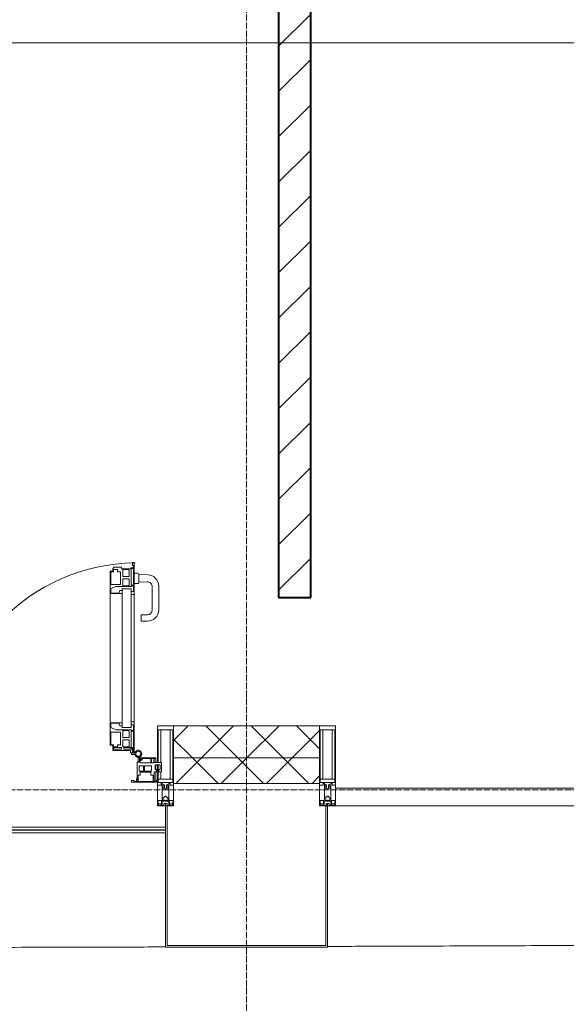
# Model space of a CAD drawing. Header units: millimetres. Extents: x 5617 to 109543, y 7718 to 202726.
# Tile 48 of 84: x 54107 to 55810, y 14731 to 17803. Entities that reach past the tile are written whole.
import ezdxf

# ---------------------------------------------------------------- set-up
doc = ezdxf.new("R2010")
doc.units = ezdxf.units.MM
doc.linetypes.add('ADSK_Линия сетки', pattern=[25, 20, -2.5, 0, -2.5])
doc.linetypes.add('Линия сетки', pattern=[25, 20, -2.5, 0, -2.5])
for name, color, linetype, lineweight in [('Двери', 7, 'Continuous', 18), ('Импосты витража', 7, 'Continuous', 18), ('Колонны', 7, 'Continuous', 18), ('Ограждение', 7, 'Continuous', 18), ('Оси', 7, 'Continuous', 9), ('Панели витража', 7, 'Continuous', 18), ('Поручни', 7, 'Continuous', 18), ('Стены разрез', 7, 'Continuous', 40), ('Стены штриховка', 7, 'Continuous', 40), ('Форма', 7, 'Continuous', 18), ('Элементы узлов', 7, 'Continuous', 18)]:
    doc.layers.add(name, color=color, linetype=linetype, lineweight=lineweight)
pattern_1 = [(45, (0, 0), (-70.71068, 70.71068), []), (135, (0, 0), (-70.71068, -70.71068), [])]

# ---------------------------------------------------------------- blocks, each defined once
blk = doc.blocks.new('135_SLK_K4_AR_rvt-1-МКСС_К4_L16_54_900_')
at = {"layer": 'Стены разрез', "lineweight": 9, "true_color": 0xaaaaaa}
h = blk.add_hatch(dxfattribs=at)
h.set_pattern_fill('FP_3', color=253, style=0, pattern_type=2)
h.set_pattern_definition([(45, (0, 0), (-70.71068, 70.71068), [])])
h.paths.add_polyline_path([(126150, 16000), (126150, 19600), (126050, 19600), (126050, 16000)])
at = {"layer": 'Стены разрез', "color": 253, "true_color": 0xaaaaaa}
for p, q in [((126050, 19600), (126050, 16000)), ((126150, 16000), (126150, 18900)), ((126050, 16000), (126150, 16000))]:
    blk.add_line(p, q, dxfattribs=at)
blk = doc.blocks.new('System Panel - A_PAN_Glass-7508020-МКСС_К4_L16_54_900_')
at = {"layer": 'Панели витража', "color": 253, "lineweight": 5, "true_color": 0xaaaaaa}
for p, q in [((656.25, 55), (-656.25, 55)), ((-656.25, 55), (-656.25, 0)), ((656.25, 0), (656.25, 55)), ((-656.25, 0), (656.25, 0))]:
    blk.add_line(p, q, dxfattribs=at)
blk = doc.blocks.new('Rectangular Mullion - 50Wx250H-V50-МКСС_К4_L16_54_900_')
at = {"layer": 'Элементы узлов', "color": 253, "lineweight": 5, "true_color": 0xaaaaaa}
for p, q in [((-25, 135.1), (-25, 250)), ((-25, 250), (0, 250)), ((25, 250), (0, 250)), ((25, 65.2), (25, 250)), ((-23, 237.3), (0, 237.3)), ((-23, 237.3), (-23, 135.1)), ((-14.9, 135.1), (-14.9, 237.3)), ((23, 237.3), (0, 237.3)), ((14.9, 84), (14.9, 237.3)), ((23, 237.3), (23, 73.6)), ((-25, 113.4), (-25, 128.4)), ((-23, 128.4), (-23, 113.4)), ((-25, 65.2), (-25, 110.1)), ((-23, 110.1), (-23, 73.6)), ((-14.9, 84), (-14.9, 106.6)), ((-14, 65.2), (-25, 65.2)), ((0, 84), (-23, 84)), ((-0.5, 73.6), (-23, 73.6)), ((-14, 71.3), (-14, 65.2)), ((-10, 71.3), (-14, 71.3)), ((-10, 53), (-10, 71.3)), ((-7, 65.2), (-5.9, 67.3)), ((-7, 65.2), (-7, 54.7)), ((-4.1, 67.3), (-5.9, 67.3)), ((-4.1, 67.3), (-2.9, 65.1)), ((-2.9, 65.1), (-2.9, 54.6)), ((0, 84), (23, 84)), ((0.5, 73.6), (23, 73.6)), ((4.1, 67.3), (2.9, 65.1)), ((2.9, 65.1), (2.9, 54.6)), ((4.1, 67.3), (5.9, 67.3)), ((7, 65.2), (5.9, 67.3)), ((7, 65.2), (7, 54.7)), ((10, 71.3), (14, 71.3)), ((10, 53), (10, 71.3)), ((14, 71.3), (14, 65.2)), ((14, 65.2), (25, 65.2)), ((-8.7, 53), (-10, 53)), ((-10, 53), (-10, 17)), ((-8.7, 53), (-7, 54.7)), ((-1.3, 53), (-2.9, 54.6)), ((0, 53), (-1.3, 53)), ((0, 53), (1.3, 53)), ((1.3, 53), (2.9, 54.6)), ((8.7, 53), (7, 54.7)), ((8.7, 53), (10, 53)), ((10, 53), (10, 17)), ((-23.8, 14.6), (-25, 14.2)), ((-25, 0), (-25, 14.2)), ((-22.3, 17), (-23.8, 17)), ((-23.8, 17), (-23.8, 14.6)), ((-22.5, 10.6), (-23.8, 14.6)), ((-22.5, 10.6), (-23.7, 9.9)), ((-23.7, 1.3), (-23.7, 9.9)), ((-23.7, 1.3), (-11.8, 1.3)), ((-23.2, 10.2), (-22.5, 8)), ((-22.5, 8), (-22.5, 4.5)), ((-21.3, 4.5), (-22.5, 4.5)), ((-22.3, 17), (-22.3, 16)), ((-22.3, 16), (-21.3, 16)), ((-19, 17.6), (-21.3, 16)), ((-21.3, 4.5), (-21.3, 6.5)), ((-21.3, 6.5), (-14.2, 6.5)), ((-18.4, 16.6), (-19, 17.6)), ((-7.4, 16.6), (-18.4, 16.6)), ((-14.2, 6.5), (-14.2, 4.5)), ((-13.2, 4.5), (-14.2, 4.5)), ((-13.2, 4.5), (-12.2, 7.2)), ((-12.7, 7.6), (-11.3, 11.4)), ((-12.7, 7.6), (-11.8, 6.9)), ((-12.2, 9), (-12.2, 14.8)), ((-12.2, 14.8), (0, 14.8)), ((-11.8, 1.3), (-11.8, 6.9)), ((-10.5, 11.2), (-11.3, 11.4)), ((-10.5, 1.5), (-10.5, 11.2)), ((-4.8, 1.5), (-10.5, 1.5)), ((-10, 17), (-7.5, 17)), ((-8.5, 23), (-1.5, 30)), ((-8.5, 18.5), (-8.5, 23)), ((-7.5, 18.5), (-8.5, 18.5)), ((-7.5, 17), (-7.5, 18.5)), ((-7.4, 18), (-7.4, 16.6)), ((-2.6, 18), (-7.4, 18)), ((0, 8), (-4.8, 8)), ((-4.8, 1.5), (-4.8, 8)), ((-2.6, 18), (-2.6, 16.8)), ((-2.6, 16.8), (0, 16.8)), ((-1.5, 30), (0, 30)), ((1.5, 30), (0, 30)), ((2.6, 16.8), (0, 16.8)), ((0, 14.8), (0, 16.8)), ((0, 14.8), (0, 16.8)), ((12.2, 14.8), (0, 14.8)), ((0, 0), (0, 8)), ((0, 8), (4.8, 8)), ((0, 0), (0, 8)), ((8.5, 23), (1.5, 30)), ((2.6, 18), (2.6, 16.8)), ((2.6, 18), (7.4, 18)), ((4.8, 1.5), (4.8, 8)), ((4.8, 1.5), (10.5, 1.5)), ((7.4, 18), (7.4, 16.6)), ((7.4, 16.6), (18.4, 16.6)), ((7.5, 18.5), (8.5, 18.5)), ((7.5, 17), (7.5, 18.5)), ((10, 17), (7.5, 17)), ((8.5, 18.5), (8.5, 23)), ((10.5, 11.2), (11.3, 11.4)), ((10.5, 1.5), (10.5, 11.2)), ((12.7, 7.6), (11.3, 11.4)), ((12.7, 7.6), (11.8, 6.9)), ((11.8, 1.3), (11.8, 6.9)), ((23.7, 1.3), (11.8, 1.3)), ((12.2, 9), (12.2, 14.8)), ((13.2, 4.5), (12.2, 7.2)), ((13.2, 4.5), (14.2, 4.5)), ((21.3, 6.5), (14.2, 6.5)), ((14.2, 6.5), (14.2, 4.5)), ((18.4, 16.6), (19, 17.6)), ((19, 17.6), (21.3, 16)), ((22.3, 16), (21.3, 16)), ((21.3, 4.5), (21.3, 6.5)), ((21.3, 4.5), (22.5, 4.5)), ((22.3, 17), (22.3, 16)), ((22.3, 17), (23.8, 17)), ((22.5, 10.6), (23.8, 14.6)), ((22.5, 10.6), (23.7, 9.9)), ((23.2, 10.2), (22.5, 8)), ((22.5, 8), (22.5, 4.5)), ((23.7, 1.3), (23.7, 9.9)), ((23.8, 17), (23.8, 14.6)), ((23.8, 14.6), (25, 14.2)), ((25, 0), (25, 14.2)), ((-25, 0), (0, 0)), ((25, 0), (0, 0))]:
    blk.add_line(p, q, dxfattribs=at)
for centre, start, end in [((-0.5, 73.1), 360, 90), ((0.5, 73.1), 90, 180)]:
    blk.add_arc(centre, 0.5, start, end, dxfattribs=at)
blk = doc.blocks.new('Rectangular Mullion - R_StandardFrame_50Wx250H-V51-МКСС_К4_L16_54_900_')
at = {"layer": 'Импосты витража', "color": 253, "lineweight": 5, "true_color": 0xaaaaaa}
for p, q in [((-25, -110.1), (-25, 0)), ((-25, 0), (0, 0)), ((5, 0), (25, 0)), ((25, 0), (25, -250)), ((-25, -128.4), (-25, -113.4)), ((-25, -250), (-25, -135.1)), ((25, -250), (-25, -250))]:
    blk.add_line(p, q, dxfattribs=at)
blk = doc.blocks.new('Rectangular Mullion - 50Wx250H-2623690-МКСС_К4_L16_54_900_')
at = {"layer": 'Элементы узлов', "color": 253, "lineweight": 5, "true_color": 0xaaaaaa}
for p, q in [((-25, 65.2), (-25, 250)), ((-25, 250), (0, 250)), ((25, 250), (0, 250)), ((25, 65.2), (25, 250)), ((-23, 237.3), (0, 237.3)), ((-23, 237.3), (-23, 73.6)), ((-14.9, 84), (-14.9, 237.3)), ((23, 237.3), (0, 237.3)), ((14.9, 84), (14.9, 237.3)), ((23, 237.3), (23, 73.6)), ((-14, 65.2), (-25, 65.2)), ((0, 84), (-23, 84)), ((-0.5, 73.6), (-23, 73.6)), ((-14, 71.3), (-14, 65.2)), ((-10, 71.3), (-14, 71.3)), ((-10, 53), (-10, 71.3)), ((-7, 65.2), (-5.9, 67.3)), ((-7, 65.2), (-7, 54.7)), ((-4.1, 67.3), (-5.9, 67.3)), ((-4.1, 67.3), (-2.9, 65.1)), ((-2.9, 65.1), (-2.9, 54.6)), ((0, 84), (23, 84)), ((0.5, 73.6), (23, 73.6)), ((4.1, 67.3), (2.9, 65.1)), ((2.9, 65.1), (2.9, 54.6)), ((4.1, 67.3), (5.9, 67.3)), ((7, 65.2), (5.9, 67.3)), ((7, 65.2), (7, 54.7)), ((10, 71.3), (14, 71.3)), ((10, 53), (10, 71.3)), ((14, 71.3), (14, 65.2)), ((14, 65.2), (25, 65.2)), ((-8.7, 53), (-10, 53)), ((-10, 53), (-10, 17)), ((-8.7, 53), (-7, 54.7)), ((-1.3, 53), (-2.9, 54.6)), ((0, 53), (-1.3, 53)), ((0, 53), (1.3, 53)), ((1.3, 53), (2.9, 54.6)), ((8.7, 53), (7, 54.7)), ((8.7, 53), (10, 53)), ((10, 53), (10, 17)), ((-23.8, 14.6), (-25, 14.2)), ((-25, 0), (-25, 14.2)), ((-22.3, 17), (-23.8, 17)), ((-23.8, 17), (-23.8, 14.6)), ((-22.5, 10.6), (-23.8, 14.6)), ((-22.5, 10.6), (-23.7, 9.9)), ((-23.7, 1.3), (-23.7, 9.9)), ((-23.7, 1.3), (-11.8, 1.3)), ((-23.2, 10.2), (-22.5, 8)), ((-22.5, 8), (-22.5, 4.5)), ((-21.3, 4.5), (-22.5, 4.5)), ((-22.3, 17), (-22.3, 16)), ((-22.3, 16), (-21.3, 16)), ((-19, 17.6), (-21.3, 16)), ((-21.3, 4.5), (-21.3, 6.5)), ((-21.3, 6.5), (-14.2, 6.5)), ((-18.4, 16.6), (-19, 17.6)), ((-7.4, 16.6), (-18.4, 16.6)), ((-14.2, 6.5), (-14.2, 4.5)), ((-13.2, 4.5), (-14.2, 4.5)), ((-13.2, 4.5), (-12.2, 7.2)), ((-12.7, 7.6), (-11.3, 11.4)), ((-12.7, 7.6), (-11.8, 6.9)), ((-12.2, 9), (-12.2, 14.8)), ((-12.2, 14.8), (0, 14.8)), ((-11.8, 1.3), (-11.8, 6.9)), ((-10.5, 11.2), (-11.3, 11.4)), ((-10.5, 1.5), (-10.5, 11.2)), ((-4.8, 1.5), (-10.5, 1.5)), ((-10, 17), (-7.5, 17)), ((-8.5, 23), (-1.5, 30)), ((-8.5, 18.5), (-8.5, 23)), ((-7.5, 18.5), (-8.5, 18.5)), ((-7.5, 17), (-7.5, 18.5)), ((-7.4, 18), (-7.4, 16.6)), ((-2.6, 18), (-7.4, 18)), ((0, 8), (-4.8, 8)), ((-4.8, 1.5), (-4.8, 8)), ((-2.6, 18), (-2.6, 16.8)), ((-2.6, 16.8), (0, 16.8)), ((-1.5, 30), (0, 30)), ((1.5, 30), (0, 30)), ((2.6, 16.8), (0, 16.8)), ((0, 14.8), (0, 16.8)), ((0, 14.8), (0, 16.8)), ((12.2, 14.8), (0, 14.8)), ((0, 0), (0, 8)), ((0, 8), (4.8, 8)), ((0, 0), (0, 8)), ((8.5, 23), (1.5, 30)), ((2.6, 18), (2.6, 16.8)), ((2.6, 18), (7.4, 18)), ((4.8, 1.5), (4.8, 8)), ((4.8, 1.5), (10.5, 1.5)), ((7.4, 18), (7.4, 16.6)), ((7.4, 16.6), (18.4, 16.6)), ((7.5, 18.5), (8.5, 18.5)), ((7.5, 17), (7.5, 18.5)), ((10, 17), (7.5, 17)), ((8.5, 18.5), (8.5, 23)), ((10.5, 11.2), (11.3, 11.4)), ((10.5, 1.5), (10.5, 11.2)), ((12.7, 7.6), (11.3, 11.4)), ((12.7, 7.6), (11.8, 6.9)), ((11.8, 1.3), (11.8, 6.9)), ((23.7, 1.3), (11.8, 1.3)), ((12.2, 9), (12.2, 14.8)), ((13.2, 4.5), (12.2, 7.2)), ((13.2, 4.5), (14.2, 4.5)), ((21.3, 6.5), (14.2, 6.5)), ((14.2, 6.5), (14.2, 4.5)), ((18.4, 16.6), (19, 17.6)), ((19, 17.6), (21.3, 16)), ((22.3, 16), (21.3, 16)), ((21.3, 4.5), (21.3, 6.5)), ((21.3, 4.5), (22.5, 4.5)), ((22.3, 17), (22.3, 16)), ((22.3, 17), (23.8, 17)), ((22.5, 10.6), (23.8, 14.6)), ((22.5, 10.6), (23.7, 9.9)), ((23.2, 10.2), (22.5, 8)), ((22.5, 8), (22.5, 4.5)), ((23.7, 1.3), (23.7, 9.9)), ((23.8, 17), (23.8, 14.6)), ((23.8, 14.6), (25, 14.2)), ((25, 0), (25, 14.2)), ((-25, 0), (0, 0)), ((25, 0), (0, 0))]:
    blk.add_line(p, q, dxfattribs=at)
for centre, start, end in [((-0.5, 73.1), 360, 90), ((0.5, 73.1), 90, 180)]:
    blk.add_arc(centre, 0.5, start, end, dxfattribs=at)
blk = doc.blocks.new('Rectangular Mullion - R_StandardFrame_50Wx250H-7505731-МКСС_К4_L16_54_900_')
at = {"layer": 'Импосты витража', "color": 253, "lineweight": 5, "true_color": 0xaaaaaa}
for p, q in [((-25, -250), (-25, 0)), ((-25, 0), (-5, 0)), ((0, 0), (25, 0)), ((25, 0), (25, -250)), ((25, -250), (-25, -250))]:
    blk.add_line(p, q, dxfattribs=at)
blk = doc.blocks.new('A_PAN_ALU_Door_Double - EXT_1_Double_EQ-7507534-МКСС_К4_L16_54_900_')
at = {"layer": 'Двери', "color": 253, "lineweight": 5, "true_color": 0xaaaaaa}
for p, q in [((-583.7, 659.3), (-583.7, 758.9)), ((-583.7, 758.9), (-578.6, 758.9)), ((-583.7, 659.3), (-583.7, 758.9)), ((-583.7, 758.9), (-578.6, 758.9)), ((-581.6, 750.3), (-581.6, 742.3)), ((-579.8, 750.3), (-581.6, 750.3)), ((-581.6, 750.3), (-581.6, 742.3)), ((-579.8, 750.3), (-581.6, 750.3)), ((-581.6, 742.3), (-572.9, 742.3)), ((-581.6, 742.3), (-572.9, 742.3)), ((-581.6, 740.6), (-581.6, 688.2)), ((-574.6, 740.6), (-581.6, 740.6)), ((-581.6, 740.6), (-581.6, 688.2)), ((-574.6, 740.6), (-581.6, 740.6)), ((-579.8, 748.9), (-579.8, 750.3)), ((-579.8, 748.9), (-579.8, 750.3)), ((-578.6, 748.9), (-579.8, 748.9)), ((-578.6, 748.9), (-579.8, 748.9)), ((-578.6, 758.9), (-578.6, 748.9)), ((-578.6, 758.9), (-578.6, 748.9)), ((-574.6, 688.2), (-574.6, 740.6)), ((-574.6, 688.2), (-574.6, 740.6)), ((-572.9, 742.3), (-572.9, 739.3)), ((-572.9, 742.3), (-572.9, 739.3)), ((-572.9, 739.3), (-543.6, 739.3)), ((-572.9, 739.3), (-543.6, 739.3)), ((-566.1, 737.5), (-567.6, 734.8)), ((-566.1, 737.5), (-567.6, 734.8)), ((-547.7, 737.5), (-566.1, 737.5)), ((-547.7, 737.5), (-566.1, 737.5)), ((-547.7, 715.8), (-547.7, 737.5)), ((-547.7, 715.8), (-547.7, 737.5)), ((-543.6, 744.8), (-518.6, 744.8)), ((-543.6, 739.3), (-543.6, 744.8)), ((-543.6, 744.8), (-518.6, 744.8)), ((-543.6, 739.3), (-543.6, 744.8)), ((-518.6, 744.8), (-518.6, 741.8)), ((-518.6, 744.8), (-518.6, 741.8)), ((-518.6, 741.8), (-517.1, 741.8)), ((-518.6, 741.8), (-517.1, 741.8)), ((-517.1, 741.8), (-517.1, 732.3)), ((-517.1, 741.8), (-517.1, 732.3)), ((518.6, 741.8), (517.1, 741.8)), ((517.1, 741.8), (517.1, 732.3)), ((518.6, 741.8), (517.1, 741.8)), ((517.1, 741.8), (517.1, 732.3)), ((543.6, 744.8), (518.6, 744.8)), ((518.6, 744.8), (518.6, 741.8)), ((543.6, 744.8), (518.6, 744.8)), ((518.6, 744.8), (518.6, 741.8)), ((543.6, 739.3), (543.6, 744.8)), ((543.6, 739.3), (543.6, 744.8)), ((572.9, 739.3), (543.6, 739.3)), ((572.9, 739.3), (543.6, 739.3)), ((547.7, 715.8), (547.7, 737.5)), ((547.7, 737.5), (566.1, 737.5)), ((547.7, 715.8), (547.7, 737.5)), ((547.7, 737.5), (566.1, 737.5)), ((566.1, 737.5), (567.6, 734.8)), ((566.1, 737.5), (567.6, 734.8)), ((581.6, 742.3), (572.9, 742.3)), ((572.9, 742.3), (572.9, 739.3)), ((581.6, 742.3), (572.9, 742.3)), ((572.9, 742.3), (572.9, 739.3)), ((574.6, 688.2), (574.6, 740.6)), ((574.6, 740.6), (581.6, 740.6)), ((574.6, 688.2), (574.6, 740.6)), ((574.6, 740.6), (581.6, 740.6)), ((583.7, 758.9), (578.6, 758.9)), ((578.6, 758.9), (578.6, 748.9)), ((583.7, 758.9), (578.6, 758.9)), ((578.6, 758.9), (578.6, 748.9)), ((578.6, 748.9), (579.8, 748.9)), ((578.6, 748.9), (579.8, 748.9)), ((579.8, 748.9), (579.8, 750.3)), ((579.8, 750.3), (581.6, 750.3)), ((579.8, 748.9), (579.8, 750.3)), ((579.8, 750.3), (581.6, 750.3)), ((581.6, 750.3), (581.6, 742.3)), ((581.6, 750.3), (581.6, 742.3)), ((581.6, 740.6), (581.6, 688.2)), ((581.6, 740.6), (581.6, 688.2)), ((583.7, 659.3), (583.7, 758.9)), ((583.7, 659.3), (583.7, 758.9)), ((-567.6, 734.8), (-567.6, 715.8)), ((-567.6, 734.8), (-567.6, 715.8)), ((-567.6, 715.8), (-547.7, 715.8)), ((-567.6, 715.8), (-547.7, 715.8)), ((-567.6, 708), (-567.6, 688.9)), ((-547.7, 708), (-567.6, 708)), ((-567.6, 708), (-567.6, 688.9)), ((-547.7, 708), (-567.6, 708)), ((-547.7, 686.3), (-547.7, 708)), ((-547.7, 686.3), (-547.7, 708)), ((-541.3, 730.5), (-541.3, 691)), ((-531.2, 730.5), (-541.3, 730.5)), ((-541.3, 730.5), (-541.3, 691)), ((-531.2, 730.5), (-541.3, 730.5)), ((-531.2, 737.1), (-531.2, 730.5)), ((-518.8, 737.1), (-531.2, 737.1)), ((-531.2, 737.1), (-531.2, 730.5)), ((-518.8, 737.1), (-531.2, 737.1)), ((-518.8, 730.6), (-518.8, 737.1)), ((-518.8, 730.6), (-518.8, 737.1)), ((-510.6, 730.6), (-518.8, 730.6)), ((-510.6, 730.6), (-518.8, 730.6)), ((-517.1, 732.3), (-508.2, 732.3)), ((-517.1, 732.3), (-508.2, 732.3)), ((-510.6, 691), (-510.6, 730.6)), ((-510.6, 691), (-510.6, 730.6)), ((-508.2, 732.3), (-508.2, 662.3)), ((-508.2, 732.3), (-508.2, 662.3)), ((517.1, 732.3), (508.2, 732.3)), ((508.2, 732.3), (508.2, 662.3)), ((517.1, 732.3), (508.2, 732.3)), ((508.2, 732.3), (508.2, 662.3)), ((510.6, 691), (510.6, 730.6)), ((510.6, 730.6), (518.8, 730.6)), ((510.6, 691), (510.6, 730.6)), ((510.6, 730.6), (518.8, 730.6)), ((518.8, 730.6), (518.8, 737.1)), ((518.8, 737.1), (531.2, 737.1)), ((518.8, 730.6), (518.8, 737.1)), ((518.8, 737.1), (531.2, 737.1)), ((531.2, 737.1), (531.2, 730.5)), ((531.2, 737.1), (531.2, 730.5)), ((531.2, 730.5), (541.3, 730.5)), ((531.2, 730.5), (541.3, 730.5)), ((541.3, 730.5), (541.3, 691)), ((541.3, 730.5), (541.3, 691)), ((567.6, 715.8), (547.7, 715.8)), ((567.6, 715.8), (547.7, 715.8)), ((547.7, 708), (567.6, 708)), ((547.7, 686.3), (547.7, 708)), ((547.7, 708), (567.6, 708)), ((547.7, 686.3), (547.7, 708)), ((567.6, 734.8), (567.6, 715.8)), ((567.6, 734.8), (567.6, 715.8)), ((567.6, 708), (567.6, 688.9)), ((567.6, 708), (567.6, 688.9)), ((-583.7, 244.2), (-583.7, 677.3)), ((-581.6, 688.2), (-574.6, 688.2)), ((-581.6, 688.2), (-574.6, 688.2)), ((-581.6, 686.5), (-581.6, 668.4)), ((-575.4, 686.5), (-581.6, 686.5)), ((-581.6, 686.5), (-581.6, 668.4)), ((-575.4, 686.5), (-581.6, 686.5)), ((-575.4, 684.5), (-575.4, 686.5)), ((-575.4, 684.5), (-575.4, 686.5)), ((-526.4, 684.5), (-575.4, 684.5)), ((-526.4, 684.5), (-575.4, 684.5)), ((-574.6, 677.3), (-546, 677.3)), ((-574.6, 244.2), (-574.6, 677.3)), ((-567.6, 688.9), (-566.1, 686.3)), ((-567.6, 688.9), (-566.1, 686.3)), ((-566.1, 686.3), (-547.7, 686.3)), ((-566.1, 686.3), (-547.7, 686.3)), ((-546, 677.3), (-546, 244.2)), ((-541.3, 691), (-510.6, 691)), ((-541.3, 691), (-510.6, 691)), ((-510.6, 676.8), (-526.4, 684.5)), ((-510.6, 676.8), (-526.4, 684.5)), ((-510.6, 663.8), (-510.6, 676.8)), ((-510.6, 663.8), (-510.6, 676.8)), ((541.3, 691), (510.6, 691)), ((541.3, 691), (510.6, 691)), ((510.6, 676.8), (526.4, 684.5)), ((510.6, 676.8), (526.4, 684.5)), ((510.6, 663.8), (510.6, 676.8)), ((510.6, 663.8), (510.6, 676.8)), ((526.4, 684.5), (575.4, 684.5)), ((526.4, 684.5), (575.4, 684.5)), ((546, 677.3), (546, 244.2)), ((574.6, 677.3), (546, 677.3)), ((566.1, 686.3), (547.7, 686.3)), ((566.1, 686.3), (547.7, 686.3)), ((567.6, 688.9), (566.1, 686.3)), ((567.6, 688.9), (566.1, 686.3)), ((581.6, 688.2), (574.6, 688.2)), ((581.6, 688.2), (574.6, 688.2)), ((574.6, 244.2), (574.6, 677.3)), ((575.4, 684.5), (575.4, 686.5)), ((575.4, 686.5), (581.6, 686.5)), ((575.4, 684.5), (575.4, 686.5)), ((575.4, 686.5), (581.6, 686.5)), ((581.6, 686.5), (581.6, 668.4)), ((581.6, 686.5), (581.6, 668.4)), ((583.7, 244.2), (583.7, 677.3)), ((-574.6, 659.3), (-583.7, 659.3)), ((-574.6, 659.3), (-583.7, 659.3)), ((-581.6, 668.4), (-574.6, 668.4)), ((-581.6, 668.4), (-574.6, 668.4)), ((-574.6, 668.4), (-574.6, 659.3)), ((-574.6, 668.4), (-574.6, 659.3)), ((-546, 672), (-539.3, 672)), ((-546, 662.3), (-546, 672)), ((-546, 672), (-539.3, 672)), ((-546, 662.3), (-546, 672)), ((-508.2, 662.3), (-546, 662.3)), ((-508.2, 662.3), (-546, 662.3)), ((-539.3, 672), (-537.1, 665.9)), ((-539.3, 672), (-537.1, 665.9)), ((-537.1, 665.9), (-537.1, 663.8)), ((-537.1, 665.9), (-537.1, 663.8)), ((-537.1, 663.8), (-510.6, 663.8)), ((-537.1, 663.8), (-510.6, 663.8)), ((-508.2, 662.3), (-508.2, 259.2)), ((508.2, 662.3), (546, 662.3)), ((508.2, 662.3), (546, 662.3)), ((508.2, 662.3), (508.2, 259.2)), ((537.1, 663.8), (510.6, 663.8)), ((537.1, 663.8), (510.6, 663.8)), ((539.3, 672), (537.1, 665.9)), ((539.3, 672), (537.1, 665.9)), ((537.1, 665.9), (537.1, 663.8)), ((537.1, 665.9), (537.1, 663.8)), ((546, 672), (539.3, 672)), ((546, 672), (539.3, 672)), ((546, 662.3), (546, 672)), ((546, 662.3), (546, 672)), ((581.6, 668.4), (574.6, 668.4)), ((574.6, 668.4), (574.6, 659.3)), ((581.6, 668.4), (574.6, 668.4)), ((574.6, 668.4), (574.6, 659.3)), ((574.6, 659.3), (583.7, 659.3)), ((574.6, 659.3), (583.7, 659.3)), ((-583.7, 262.2), (-574.6, 262.2)), ((-583.7, 164.2), (-583.7, 262.2)), ((-581.6, 253.1), (-581.6, 235.1)), ((-574.6, 253.1), (-581.6, 253.1)), ((-574.6, 262.2), (-574.6, 253.1)), ((-546, 259.2), (-508.2, 259.2)), ((-546, 249.6), (-546, 259.2)), ((-539.3, 249.6), (-546, 249.6)), ((-537.1, 255.7), (-539.3, 249.6)), ((-537.1, 257.7), (-537.1, 255.7)), ((-510.6, 257.7), (-537.1, 257.7)), ((-510.6, 244.7), (-510.6, 257.7)), ((-508.2, 259.2), (-508.2, 189.3)), ((546, 259.2), (508.2, 259.2)), ((508.2, 259.2), (508.2, 189.3)), ((510.6, 244.7), (510.6, 257.7)), ((510.6, 257.7), (537.1, 257.7)), ((537.1, 257.7), (537.1, 255.7)), ((537.1, 255.7), (539.3, 249.6)), ((539.3, 249.6), (546, 249.6)), ((546, 249.6), (546, 259.2)), ((583.7, 262.2), (574.6, 262.2)), ((574.6, 262.2), (574.6, 253.1)), ((574.6, 253.1), (581.6, 253.1)), ((581.6, 253.1), (581.6, 235.1)), ((583.7, 164.2), (583.7, 262.2)), ((-581.6, 235.1), (-575.4, 235.1)), ((-581.6, 233.4), (-581.6, 180.9)), ((-574.6, 233.4), (-581.6, 233.4)), ((-575.4, 237), (-526.4, 237)), ((-575.4, 235.1), (-575.4, 237)), ((-574.6, 244.2), (-546, 244.2)), ((-574.6, 180.9), (-574.6, 233.4)), ((-566.1, 235.3), (-567.6, 232.6)), ((-567.6, 232.6), (-567.6, 213.6)), ((-547.7, 235.3), (-566.1, 235.3)), ((-547.7, 213.6), (-547.7, 235.3)), ((-541.3, 230.6), (-541.3, 191)), ((-510.6, 230.6), (-541.3, 230.6)), ((-526.4, 237), (-510.6, 244.7)), ((-510.6, 191), (-510.6, 230.6)), ((526.4, 237), (510.6, 244.7)), ((510.6, 230.6), (541.3, 230.6)), ((510.6, 191), (510.6, 230.6)), ((575.4, 237), (526.4, 237)), ((541.3, 230.6), (541.3, 191)), ((574.6, 244.2), (546, 244.2)), ((547.7, 213.6), (547.7, 235.3)), ((547.7, 235.3), (566.1, 235.3)), ((566.1, 235.3), (567.6, 232.6)), ((567.6, 232.6), (567.6, 213.6)), ((574.6, 233.4), (581.6, 233.4)), ((574.6, 180.9), (574.6, 233.4)), ((575.4, 235.1), (575.4, 237)), ((581.6, 235.1), (575.4, 235.1)), ((581.6, 233.4), (581.6, 180.9)), ((-567.6, 213.6), (-547.7, 213.6)), ((-567.6, 205.7), (-567.6, 186.7)), ((-547.7, 205.7), (-567.6, 205.7)), ((-567.6, 186.7), (-566.1, 184)), ((-547.7, 184), (-547.7, 205.7)), ((-541.3, 191), (-531.2, 191)), ((-531.2, 191), (-531.2, 184.4)), ((-531.2, 184.4), (-518.8, 184.4)), ((-518.8, 191), (-510.6, 191)), ((-518.8, 184.4), (-518.8, 191)), ((-517.1, 189.3), (-517.1, 173.3)), ((-508.2, 189.3), (-517.1, 189.3)), ((508.2, 189.3), (517.1, 189.3)), ((518.8, 191), (510.6, 191)), ((517.1, 189.3), (517.1, 173.3)), ((518.8, 184.4), (518.8, 191)), ((531.2, 184.4), (518.8, 184.4)), ((541.3, 191), (531.2, 191)), ((531.2, 191), (531.2, 184.4)), ((567.6, 213.6), (547.7, 213.6)), ((547.7, 205.7), (567.6, 205.7)), ((547.7, 184), (547.7, 205.7)), ((567.6, 186.7), (566.1, 184)), ((567.6, 205.7), (567.6, 186.7)), ((-575.1, 160.7), (-585.4, 160.7)), ((-581.6, 180.9), (-574.6, 180.9)), ((-581.6, 179.2), (-581.6, 164.2)), ((-572.9, 179.2), (-581.6, 179.2)), ((-581.6, 164.2), (-578.6, 164.2)), ((-578.6, 164.2), (-578.6, 174.5)), ((-575.5, 177.5), (-551.3, 177.5)), ((-575.1, 165.6), (-575.1, 160.7)), ((-572.4, 165.6), (-575.1, 165.6)), ((-572.9, 182.2), (-572.9, 179.2)), ((-551.3, 182.2), (-572.9, 182.2)), ((-572.4, 173.3), (-572.4, 165.6)), ((-517.1, 173.3), (-572.4, 173.3)), ((-566.1, 184), (-547.7, 184)), ((-551.3, 177.5), (-551.3, 182.2)), ((-543.6, 182.2), (-543.6, 176.7)), ((-518.6, 182.2), (-543.6, 182.2)), ((-543.6, 176.7), (-518.6, 176.7)), ((-518.6, 176.7), (-518.6, 182.2)), ((517.1, 173.3), (572.4, 173.3)), ((518.6, 182.2), (543.6, 182.2)), ((518.6, 176.7), (518.6, 182.2)), ((543.6, 176.7), (518.6, 176.7)), ((543.6, 182.2), (543.6, 176.7)), ((566.1, 184), (547.7, 184)), ((551.3, 177.5), (551.3, 182.2)), ((551.3, 182.2), (572.9, 182.2)), ((575.5, 177.5), (551.3, 177.5)), ((572.4, 173.3), (572.4, 165.6)), ((572.4, 165.6), (575.1, 165.6)), ((572.9, 182.2), (572.9, 179.2)), ((572.9, 179.2), (581.6, 179.2)), ((581.6, 180.9), (574.6, 180.9)), ((575.1, 165.6), (575.1, 160.7)), ((575.1, 160.7), (585.4, 160.7)), ((578.6, 164.2), (578.6, 174.5)), ((581.6, 164.2), (578.6, 164.2)), ((581.6, 179.2), (581.6, 164.2))]:
    blk.add_line(p, q, dxfattribs=at)
at = {"layer": 'Двери', "lineweight": 5}
for p, q in [((-597.6, 721.7), (-626.4, 720.7)), ((-597.6, 723.5), (-597.6, 696)), ((-583.6, 726), (-595.1, 726)), ((583.6, 726), (595.1, 726)), ((597.6, 723.5), (597.6, 696)), ((597.6, 721.7), (626.4, 720.7)), ((-660.1, 685.7), (-660.1, 611.5)), ((-640.1, 611.5), (-640.1, 683.8)), ((-624.5, 698.8), (-597.6, 697.7)), ((-595.1, 693.5), (-583.6, 693.5)), ((595.1, 693.5), (583.6, 693.5)), ((624.5, 698.8), (597.6, 697.7)), ((640.1, 611.5), (640.1, 683.8)), ((660.1, 685.7), (660.1, 611.5)), ((-605.1, 596.5), (-625.1, 596.5)), ((-605.1, 576.5), (-605.1, 596.5)), ((605.1, 576.5), (605.1, 596.5)), ((605.1, 596.5), (625.1, 596.5)), ((-625.1, 576.5), (-605.1, 576.5)), ((625.1, 576.5), (605.1, 576.5))]:
    blk.add_line(p, q, dxfattribs=at)
at = {"layer": 'Двери', "color": 254, "lineweight": 5, "true_color": 0xd4d4d4}
for centre, start, end in [((-596.2, 162.6), 359.296, 89.0613), ((596.2, 162.6), 90.9387, 180.704)]:
    blk.add_arc(centre, 596.2, start, end, dxfattribs=at)
at = {"layer": 'Двери', "lineweight": 5}
for centre, radius, start, end in [((-625.1, 685.7), 35, 92.1945, 180), ((-595.1, 723.5), 2.5, 90, 180), ((595.1, 723.5), 2.5, 360, 90), ((625.1, 685.7), 35, 360, 87.8055), ((-625.1, 683.8), 15, 87.8056, 180), ((-595.1, 696), 2.5, 180, 270), ((595.1, 696), 2.5, 270, 360), ((625.1, 683.8), 15, 0, 92.1944), ((-625.1, 611.5), 35, 180, 270), ((-625.1, 611.5), 15, 180, 270), ((625.1, 611.5), 35, 270, 360), ((625.1, 611.5), 15, 270, 360)]:
    blk.add_arc(centre, radius, start, end, dxfattribs=at)
at = {"layer": 'Двери', "color": 253, "lineweight": 5, "true_color": 0xaaaaaa}
for centre, radius, start, end in [((-596.2, 162.7), 11, 16.047, 350.0284), ((-596.2, 162.6), 8, 90, 270), ((-596.2, 162.6), 8, 270, 90), ((-583.7, 166.3), 2.03, 196.0721, 270), ((-575.5, 174.5), 3, 90, 180), ((575.5, 174.5), 3, 360, 90), ((583.7, 166.3), 2.03, 270, 343.9279), ((596.2, 162.7), 11, 189.9716, 163.953), ((596.2, 162.6), 8, 90, 270), ((596.2, 162.6), 8, 270, 90)]:
    blk.add_arc(centre, radius, start, end, dxfattribs=at)
at = {"layer": 'Панели витража', "color": 253, "lineweight": 5, "true_color": 0xaaaaaa}
for p, q in [((-645.9, 135.1), (-669.2, 135.1)), ((-669.2, 135.1), (-669.2, 106.6)), ((-664.2, 113.4), (-664.2, 128.4)), ((-664.2, 128.4), (-649.2, 128.4)), ((-600.3, 150), (-651.2, 150)), ((-651.2, 150), (-651.2, 148.5)), ((-651.2, 148.5), (-645.9, 148.5)), ((-651.2, 148.5), (-651.2, 135.1)), ((-651.2, 128.4), (-651.2, 113.4)), ((-649.2, 128.4), (-649.2, 113.4)), ((-645.9, 148.5), (-645.9, 135.1)), ((-644.3, 134.5), (-644.3, 148.2)), ((-644.3, 148.2), (-637.3, 148.2)), ((-637.3, 134.5), (-644.3, 134.5)), ((-637.8, 108.8), (-637.8, 125)), ((-637.8, 125), (-615.2, 125)), ((-637.3, 148.2), (-637.3, 134.5)), ((-635.9, 134.2), (-635.9, 148.4)), ((-635.9, 148.4), (-608.9, 148.4)), ((-601.9, 134.2), (-635.9, 134.2)), ((-615.2, 125), (-615.2, 108.8)), ((-613, 108.8), (-613, 125)), ((-613, 125), (-598.7, 125)), ((-608.9, 148.4), (-608.9, 142.8)), ((-608.9, 142.8), (-601.9, 142.8)), ((-607.5, 148.7), (-601.5, 148.7)), ((-607.5, 144.4), (-607.5, 148.7)), ((-601.5, 144.4), (-607.5, 144.4)), ((-601.9, 142.8), (-601.9, 134.2)), ((-601.5, 148.7), (-601.5, 144.4)), ((-600.3, 136.5), (-600.3, 150)), ((-593.3, 136.5), (-600.3, 136.5)), ((-596.2, 150), (-600.1, 150)), ((-598.7, 125), (-598.7, 108.8)), ((-596.2, 136.5), (-596.2, 150)), ((-593.3, 84.8), (-593.3, 136.5)), ((600.3, 136.5), (593.3, 136.5)), ((593.3, 136.5), (593.3, 84.8)), ((596.2, 150), (596.2, 136.5)), ((600.3, 150), (596.2, 150)), ((598.7, 125), (613, 125)), ((598.7, 108.8), (598.7, 125)), ((651.2, 150), (600.3, 150)), ((600.3, 150), (600.3, 136.5)), ((601.5, 144.4), (601.5, 148.7)), ((601.5, 148.7), (607.5, 148.7)), ((607.5, 144.4), (601.5, 144.4)), ((601.9, 134.2), (601.9, 142.8)), ((601.9, 142.8), (608.9, 142.8)), ((635.9, 134.2), (601.9, 134.2)), ((607.5, 148.7), (607.5, 144.4)), ((608.9, 142.8), (608.9, 148.4)), ((608.9, 148.4), (635.9, 148.4)), ((613, 125), (613, 108.8)), ((615.2, 125), (637.8, 125)), ((615.2, 108.8), (615.2, 125)), ((635.9, 148.4), (635.9, 134.2)), ((637.3, 148.2), (644.3, 148.2)), ((637.3, 134.5), (637.3, 148.2)), ((644.3, 134.5), (637.3, 134.5)), ((637.8, 125), (637.8, 108.8)), ((644.3, 148.2), (644.3, 134.5)), ((645.9, 135.1), (645.9, 148.5)), ((645.9, 148.5), (651.2, 148.5)), ((669.2, 135.1), (645.9, 135.1)), ((649.2, 128.4), (664.2, 128.4)), ((649.2, 113.4), (649.2, 128.4)), ((651.2, 148.5), (651.2, 150)), ((651.2, 135.1), (651.2, 148.5)), ((651.2, 113.4), (651.2, 128.4)), ((664.2, 128.4), (664.2, 113.4)), ((669.2, 106.6), (669.2, 135.1)), ((-669.2, 106.6), (-660.2, 106.6)), ((-649.2, 113.4), (-664.2, 113.4)), ((-660.2, 106.6), (-660.2, 110.1)), ((-660.2, 110.1), (-653.3, 110.1)), ((-653.3, 110.1), (-653.3, 106.6)), ((-653.3, 106.6), (-646.3, 106.6)), ((-651.2, 106.6), (-651.2, 76.7)), ((-646.3, 106.6), (-646.3, 76.7)), ((-642.4, 76.3), (-642.4, 95.5)), ((-642.4, 95.5), (-635.3, 95.5)), ((-615.2, 108.8), (-637.8, 108.8)), ((-635.3, 95.5), (-635.3, 105)), ((-635.3, 105), (-602.1, 105)), ((-598.7, 108.8), (-613, 108.8)), ((-602.1, 105), (-602.1, 95.5)), ((-602.1, 95.5), (-595.8, 95.5)), ((-596.2, 76.2), (-596.2, 95.5)), ((-595.8, 95.5), (-595.8, 89)), ((595.8, 89), (595.8, 95.5)), ((595.8, 95.5), (602.1, 95.5)), ((596.2, 95.5), (596.2, 76.2)), ((613, 108.8), (598.7, 108.8)), ((602.1, 95.5), (602.1, 105)), ((602.1, 105), (635.3, 105)), ((637.8, 108.8), (615.2, 108.8)), ((635.3, 105), (635.3, 95.5)), ((635.3, 95.5), (642.4, 95.5)), ((642.4, 95.5), (642.4, 76.3)), ((646.3, 76.7), (646.3, 106.6)), ((646.3, 106.6), (653.3, 106.6)), ((664.2, 113.4), (649.2, 113.4)), ((651.2, 76.7), (651.2, 106.6)), ((653.3, 106.6), (653.3, 110.1)), ((653.3, 110.1), (660.2, 110.1)), ((660.2, 110.1), (660.2, 106.6)), ((660.2, 106.6), (669.2, 106.6)), ((-652.8, 79.5), (-654.3, 79.5)), ((-654.3, 79.5), (-654.3, 74.5)), ((-654.3, 74.5), (-575.3, 74.5)), ((-652.8, 76.7), (-652.8, 79.5)), ((-646.3, 76.7), (-652.8, 76.7)), ((-592, 76.3), (-642.4, 76.3)), ((-595.8, 89), (-595, 88.2)), ((-595, 88.2), (-595, 83.1)), ((-595, 83.1), (-592, 83.1)), ((-590.3, 84.8), (-593.3, 84.8)), ((-592, 83.1), (-592, 76.3)), ((-590.3, 76.5), (-590.3, 84.8)), ((-583.9, 76.5), (-590.3, 76.5)), ((-575.3, 79.5), (-583.9, 79.5)), ((-583.9, 79.5), (-583.9, 76.5)), ((-575.3, 74.5), (-575.3, 79.5)), ((583.9, 79.5), (575.3, 79.5)), ((575.3, 79.5), (575.3, 74.5)), ((575.3, 74.5), (654.3, 74.5)), ((583.9, 76.5), (583.9, 79.5)), ((590.3, 76.5), (583.9, 76.5)), ((593.3, 84.8), (590.3, 84.8)), ((590.3, 84.8), (590.3, 76.5)), ((592, 76.3), (592, 83.1)), ((592, 83.1), (595, 83.1)), ((642.4, 76.3), (592, 76.3)), ((595, 88.2), (595.8, 89)), ((595, 83.1), (595, 88.2)), ((652.8, 76.7), (646.3, 76.7)), ((654.3, 79.5), (652.8, 79.5)), ((652.8, 79.5), (652.8, 76.7)), ((654.3, 74.5), (654.3, 79.5))]:
    blk.add_line(p, q, dxfattribs=at)
blk = doc.blocks.new('Ограждение - Ограждение-6015204-МКСС_К4_L16_54_900_')
at = {"layer": 'Поручни', "color": 253, "lineweight": 5, "true_color": 0xaaaaaa}
for p, q in [((42947.5, -116.5), (41585, -116.5)), ((42947.5, -124.5), (41585, -124.5)), ((42947.5, -125.5), (41585, -125.5)), ((42947.5, -133.5), (41585, -133.5))]:
    blk.add_line(p, q, dxfattribs=at)
blk = doc.blocks.new('A_SLK_PAN_Type1 - Прямой тип панели-6537722-МКСС_К4_L16_54_900_')
at = {"layer": 'Колонны', "lineweight": 5}
for p, q in [((-252.5, 440), (252.5, 440)), ((-252.5, 0), (-252.5, 440)), ((-247.5, 435), (-247.5, 0)), ((247.5, 435), (-247.5, 435)), ((247.5, 0), (247.5, 435)), ((252.5, 440), (252.5, 0)), ((-247.5, 0), (-252.5, 0)), ((252.5, 0), (247.5, 0))]:
    blk.add_line(p, q, dxfattribs=at)
blk = doc.blocks.new('135_SLK_K4_AR_FCD_rvt-1-МКСС_К4_L16_54_900_')
at = {"layer": 'Стены разрез', "lineweight": 5, "true_color": 0xaaaaaa}
h = blk.add_hatch(dxfattribs=at)
h.set_pattern_fill('FP_4', color=253, style=0, pattern_type=2)
h.set_pattern_definition(pattern_1)
h.paths.add_polyline_path([(125722.5, 15500), (126177.5, 15500), (126177.5, 15600), (125722.5, 15600)])
h = blk.add_hatch(dxfattribs=at)
h.set_pattern_fill('FP_4', color=253, style=0, pattern_type=2)
h.set_pattern_definition(pattern_1)
h.paths.add_polyline_path([(125722.5, 15420), (126177.5, 15420), (126177.5, 15500), (125722.5, 15500), (125722.5, 15482.4)])
at = {"layer": 'Стены разрез', "color": 253, "lineweight": 9, "true_color": 0xaaaaaa}
for p, q in [((126177.5, 15600), (125722.5, 15600)), ((125722.5, 15600), (125722.5, 15420)), ((126177.5, 15420), (126177.5, 15600)), ((125722.5, 15420), (126177.5, 15420))]:
    blk.add_line(p, q, dxfattribs=at)
at = {"layer": 'Стены штриховка', "color": 253, "lineweight": 9, "true_color": 0xaaaaaa}
blk.add_line((126177.5, 15500), (125722.5, 15500), dxfattribs=at)
at = {"layer": 'Форма', "color": 253, "lineweight": 9, "true_color": 0xaaaaaa}
blk.add_line((136800, 17730), (101533.6, 17730), dxfattribs=at)
for points, knots in [([(126202.6, 14911.8), (126230.8, 14911.9), (126372.1, 14912.4), (126626.2, 14913.3), (126908.7, 14914.5), (127134.8, 14915.5), (127304.5, 14916.3), (127474.2, 14917.1), (127700.3, 14918.2), (127982.7, 14919.7), (128265.2, 14921.2), (128491.3, 14922.5), (128661, 14923.5), (128830.7, 14924.5), (129056.8, 14925.9), (129339.2, 14927.6), (129571.5, 14929.1), (129690.8, 14929.9), (129697.1, 14929.9)], [-0.30047677, -0.30047677, -0.30047677, -0.30047677, -0.29807692, -0.28846154, -0.27884615, -0.27403846, -0.26923077, -0.26442308, -0.25961538, -0.25, -0.24038462, -0.23557692, -0.23076923, -0.22596154, -0.22115385, -0.21153846, -0.20192308, -0.2013857, -0.2013857, -0.2013857, -0.2013857]), ([(124334.9, 14907.5), (124363.9, 14907.5), (124449.4, 14907.6), (124591.5, 14907.8), (124761.2, 14908), (124987.2, 14908.4), (125269.7, 14909), (125525.3, 14909.7), (125667.8, 14910.1), (125697.4, 14910.2)], [-0.35342632, -0.35342632, -0.35342632, -0.35342632, -0.35096154, -0.34615385, -0.34134615, -0.33653846, -0.32692308, -0.31730769, -0.31479517, -0.31479517, -0.31479517, -0.31479517])]:
    blk.add_open_spline(points, degree=3, knots=knots, dxfattribs=at)
at = {"layer": 'Импосты витража', "color": 253, "lineweight": 5, "true_color": 0xaaaaaa}
for name, p in [('Rectangular Mullion - 50Wx250H-V50-МКСС_К4_L16_54_900_', (125697.5, 15350)), ('Rectangular Mullion - 50Wx250H-2623690-МКСС_К4_L16_54_900_', (126202.5, 15350))]:
    blk.add_blockref(name, p, dxfattribs=at)
at = {"layer": 'Импосты витража', "color": 253, "lineweight": 5, "true_color": 0xaaaaaa, "extrusion": (0, 0, -1), "rotation": 180}
for name, p in [('Rectangular Mullion - R_StandardFrame_50Wx250H-V51-МКСС_К4_L16_54_900_', (-125697.5, 15350)), ('Rectangular Mullion - R_StandardFrame_50Wx250H-7505731-МКСС_К4_L16_54_900_', (-126202.5, 15350))]:
    blk.add_blockref(name, p, dxfattribs=at)
at = {"layer": 'Колонны', "color": 253, "lineweight": 5, "true_color": 0xaaaaaa, "rotation": 180}
blk.add_blockref('A_SLK_PAN_Type1 - Прямой тип панели-6537722-МКСС_К4_L16_54_900_', (125950, 15350), dxfattribs=at)
at = {"layer": 'Ограждение', "color": 253, "lineweight": 5, "true_color": 0xaaaaaa}
blk.add_blockref('Ограждение - Ограждение-6015204-МКСС_К4_L16_54_900_', (82750, 15400), dxfattribs=at)
at = {"layer": 'Панели витража', "color": 253, "lineweight": 5, "true_color": 0xaaaaaa}
for name, p in [('A_PAN_ALU_Door_Double - EXT_1_Double_EQ-7507534-МКСС_К4_L16_54_900_', (125016.3, 15350)), ('System Panel - A_PAN_Glass-7508020-МКСС_К4_L16_54_900_', (126883.8, 15350))]:
    blk.add_blockref(name, p, dxfattribs=at)

msp = doc.modelspace()

# ---------------------------------------------------------------- linework, layer by layer
at = {"layer": 'Оси', "linetype": 'Линия сетки'}
msp.add_line((54813.9, 12025.7), (54813.9, 33100), dxfattribs=at)
at = {"layer": 'Оси', "linetype": 'ADSK_Линия сетки'}
msp.add_line((65663.9, 15400), (24981.8, 15400), dxfattribs=at)

# ---------------------------------------------------------------- block references
at = {"lineweight": 5}
for name in ['135_SLK_K4_AR_FCD_rvt-1-МКСС_К4_L16_54_900_', '135_SLK_K4_AR_rvt-1-МКСС_К4_L16_54_900_']:
    msp.add_blockref(name, (-71136.1, 0), dxfattribs=at)

doc.saveas('drawing.dxf')
